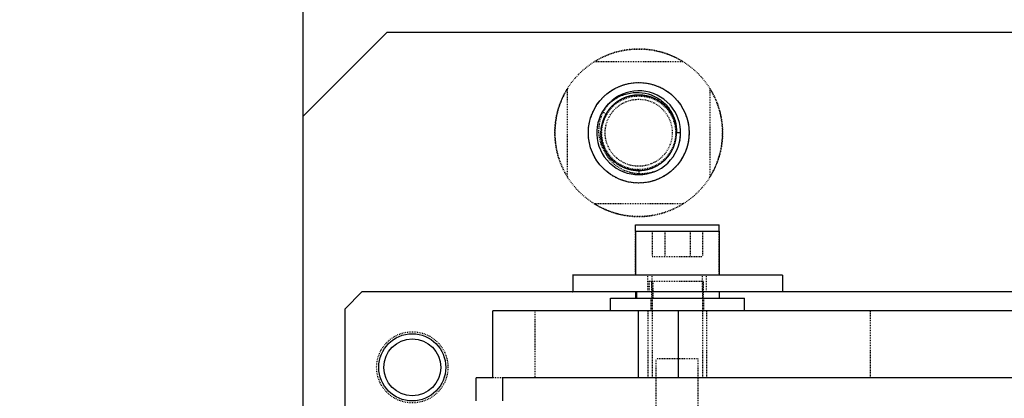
# Model space of a CAD drawing. Header units: millimetres. Extents: x -24622 to 2314, y -1603 to 2287.
# Tile 174 of 236: x -23 to 95, y 1466 to 1511. Entities that reach past the tile are written whole.
import ezdxf

# ---------------------------------------------------------------- set-up
doc = ezdxf.new("R2010")
doc.units = ezdxf.units.MM
doc.linetypes.add('HIDDEN', pattern=[0.2, 0.1, -0.1])
doc.layers.add('02___PRT_ALL_AXES', color=7, linetype='Continuous')
doc.layers.add('DEFAULT_2', color=8, linetype='HIDDEN')
doc.dimstyles.new('副本 22', dxfattribs={"dimtxt": 24, "dimasz": 12, "dimexe": 2.1, "dimexo": 2.7, "dimgap": 2, "dimtad": 0, "dimtxsty": 'Standard', "dimblk": 'OPEN30', "dimcen": 0, "dimclrd": 5, "dimclre": 3, "dimclrt": 256, "dimadec": 0, "dimazin": 2, "dimtm": 1e-09, "dimtfac": 0.6, "dimtofl": 0, "dimtmove": 0, "dimatfit": 3, "dimldrblk": 'OPEN30', "dimfxl": 0, "dimtolj": 1, "dimarcsym": 0})

# ---------------------------------------------------------------- blocks, each defined once
blk = doc.blocks.new('_Open30')
at = {"color": 0, "linetype": 'ByBlock', "lineweight": -2}
for p, q in [((-1, 0.2679), (0, 0)), ((0, 0), (-1, -0.2679)), ((0, 0), (-1, 0))]:
    blk.add_line(p, q, dxfattribs=at)
blk = doc.blocks.new('*D131')
at = {"color": 5, "linetype": 'ByBlock', "lineweight": -2}
for p, q in [((-124.45, 1434.42), (-124.45, 1446.42)), ((-124.45, 1322.42), (-124.45, 1422.42))]:
    blk.add_line(p, q, dxfattribs=at)
at = {"color": 3, "linetype": 'ByBlock', "lineweight": -2}
for p, q in [((-71.68, 1434.42), (-126.55, 1434.42)), ((18.32, 1310.42), (-126.55, 1310.42))]:
    blk.add_line(p, q, dxfattribs=at)
at = {"layer": 'Defpoints', "color": 0, "linetype": 'ByBlock'}
for p in [(-124.45, 1434.42), (-68.98, 1434.42), (21.02, 1310.42)]:
    blk.add_point(p, dxfattribs=at)
at = {"color": 5, "linetype": 'ByBlock', "lineweight": -2, "xscale": 12, "yscale": 12, "zscale": 12}
for p, rotation in [((-124.45, 1434.42), 90), ((-124.45, 1310.42), 270)]:
    blk.add_blockref('_Open30', p, dxfattribs=dict(at, rotation=rotation))
at = {"linetype": 'ByBlock', "insert": (-124.45, 1508.42), "char_height": 24, "attachment_point": 5, "rotation": 90}
blk.add_mtext('\\A1;124%%P15', dxfattribs=at)

msp = doc.modelspace()

# ---------------------------------------------------------------- linework, layer by layer
at = {"color": 7, "linetype": 'Continuous'}
for p, q in [((11.024, 1460.415), (11.024, 2000.415)), ((11.024, 1499.415), (21.024, 1509.415)), ((21.024, 1509.415), (203.024, 1509.415)), ((56.024, 1497.415), (55.524, 1497.415)), ((50.624, 1486.415), (60.624, 1486.415)), ((50.624, 1485.665), (50.624, 1486.415)), ((60.624, 1485.665), (60.624, 1486.415)), ((50.648, 1485.665), (60.648, 1485.665)), ((50.648, 1485.665), (50.648, 1480.415)), ((60.648, 1480.415), (60.648, 1485.665)), ((68.154, 1480.415), (43.154, 1480.415)), ((43.154, 1480.415), (43.154, 1478.415)), ((68.154, 1480.415), (68.154, 1478.415)), ((18.024, 1478.415), (16.024, 1476.415)), ((43.13, 1478.415), (18.024, 1478.415)), ((106.669, 1478.415), (43.154, 1478.415)), ((50.669, 1477.665), (50.669, 1478.415)), ((50.743, 1478.415), (50.743, 1477.665)), ((60.648, 1477.665), (60.648, 1478.415)), ((47.648, 1477.665), (63.648, 1477.665)), ((47.648, 1476.165), (47.648, 1477.665)), ((63.648, 1476.165), (63.648, 1477.665)), ((16.024, 1460.415), (16.024, 1476.415)), ((210.901, 1476.165), (33.648, 1476.165)), ((33.648, 1468.165), (33.648, 1476.165)), ((50.945, 1476.165), (50.945, 1468.165)), ((55.786, 1468.165), (55.786, 1476.165)), ((33.646, 1468.165), (31.648, 1468.165)), ((31.648, 1465.415), (31.648, 1468.165)), ((34.789, 1468.165), (34.789, 1465.415)), ((210.901, 1468.165), (34.801, 1468.165))]:
    msp.add_line(p, q, dxfattribs=at)
for radius in [4, 3.4]:
    msp.add_circle((24.024, 1469.415), radius, dxfattribs=at)
for centre, radius, start, end in [((51.024, 1497.415), 5, 144, 135), ((50.883, 1497.273), 4.974, 138.09271, 141.71857)]:
    msp.add_arc(centre, radius, start, end, dxfattribs=at)
at = {"color": 7, "linetype": 'Continuous', "start_tangent": (0.6679012, 0.7442499), "end_tangent": (-0.0441666, -0.9990242)}
msp.add_spline([(47.181, 1500.595), (48.296, 1501.521), (49.631, 1502.082), (51.072, 1502.226), (52.491, 1501.933), (53.755, 1501.227), (54.743, 1500.168), (55.355, 1498.855), (55.524, 1497.415)], degree=3, dxfattribs=at)
at = {"layer": '02___PRT_ALL_AXES', "color": 8, "linetype": 'HIDDEN'}
for centre, radius in [((51.024, 1497.415), 10), ((51.024, 1497.415), 4), ((24.024, 1469.415), 4.25)]:
    msp.add_circle(centre, radius, dxfattribs=at)
at = {"layer": '02___PRT_ALL_AXES', "color": 7, "linetype": 'Continuous'}
msp.add_circle((51.024, 1497.415), 6, dxfattribs=at)
at = {"layer": 'DEFAULT_2', "color": 8, "linetype": 'HIDDEN'}
for p, q in [((45.756, 1505.915), (56.292, 1505.915)), ((42.524, 1492.148), (42.524, 1502.683)), ((59.524, 1502.683), (59.524, 1492.148)), ((46.694, 1499.915), (47.213, 1499.615)), ((51.024, 1493.015), (51.024, 1492.415)), ((56.292, 1488.915), (45.756, 1488.915)), ((50.624, 1480.415), (50.624, 1485.665)), ((52.648, 1485.665), (52.648, 1482.665)), ((54.148, 1485.665), (54.148, 1482.665)), ((57.148, 1485.665), (57.148, 1482.665)), ((58.648, 1485.665), (58.648, 1482.665)), ((60.624, 1480.415), (60.624, 1485.665)), ((52.648, 1482.665), (58.648, 1482.665)), ((43.154, 1480.415), (43.118, 1480.415)), ((52.124, 1478.415), (52.124, 1480.415)), ((58.748, 1479.665), (52.148, 1479.665)), ((52.148, 1478.415), (52.148, 1479.665)), ((52.174, 1478.415), (52.174, 1479.665)), ((52.294, 1478.415), (52.294, 1479.665)), ((52.581, 1477.665), (52.581, 1479.665)), ((52.624, 1478.415), (52.624, 1480.415)), ((52.648, 1479.665), (52.648, 1468.165)), ((52.704, 1479.665), (52.704, 1477.665)), ((58.624, 1478.415), (58.624, 1480.415)), ((58.648, 1479.665), (58.648, 1468.165)), ((58.748, 1477.665), (58.748, 1479.665)), ((59.124, 1478.415), (59.124, 1480.415)), ((43.13, 1478.415), (43.154, 1478.415)), ((52.498, 1476.165), (52.498, 1477.665)), ((58.798, 1476.165), (58.798, 1477.665)), ((38.648, 1476.165), (38.648, 1468.165)), ((52.148, 1468.165), (52.148, 1476.165)), ((59.148, 1468.165), (59.148, 1476.165)), ((78.648, 1468.165), (78.648, 1476.165)), ((58.124, 1470.415), (53.124, 1470.415)), ((53.124, 1462.415), (53.124, 1470.415)), ((58.124, 1462.415), (58.124, 1470.415)), ((34.801, 1468.165), (33.648, 1468.165))]:
    msp.add_line(p, q, dxfattribs=at)
for radius in [6, 4.4]:
    msp.add_circle((51.024, 1497.415), radius, dxfattribs=at)
for centre, radius, start, end in [((51.024, 1497.415), 10, 58.21167, 121.78833), ((51.024, 1497.415), 10, 148.21167, 211.78833), ((51.024, 1497.415), 10, 328.21167, 31.78833), ((51.024, 1497.415), 5, 135, 144), ((50.916, 1497.205), 4.418, 150.27763, 152.22941), ((50.875, 1497.229), 4.371, 146.89919, 150.28061), ((50.957, 1497.184), 4.464, 152.2398, 163.24517), ((51.026, 1497.655), 4.783, 176.75237, 189.61674), ((50.995, 1497.42), 5.029, 344.57204, 359.171), ((51.08, 1497.415), 4.944, 359.19967, 359.99977), ((51.125, 1497.198), 4.635, 193.56782, 207.89708), ((51.143, 1497.21), 4.657, 207.91491, 213.14068), ((50.992, 1497.393), 4.961, 216.00219, 218.51026), ((51.25, 1497.495), 4.986, 287.14927, 287.83027), ((51.255, 1497.479), 4.97, 287.82858, 291.2639), ((51.024, 1497.415), 10, 238.21167, 301.78833)]:
    msp.add_arc(centre, radius, start, end, dxfattribs=at)
for points, start_tangent, end_tangent in [([(55.524, 1497.415), (55.333, 1496.119), (54.777, 1494.932), (53.902, 1493.957), (52.784, 1493.274), (51.516, 1492.942), (50.206, 1492.99), (48.966, 1493.413), (47.901, 1494.176), (47.1, 1495.213), (46.632, 1496.437), (46.536, 1497.744), (46.821, 1499.023), (47.462, 1500.166), (48.405, 1501.075), (49.571, 1501.674), (50.86, 1501.912), (52.162, 1501.769), (53.368, 1501.257), (54.375, 1500.418), (55.098, 1499.325), (55.476, 1498.071), (55.476, 1496.76), (55.098, 1495.505), (54.375, 1494.413), (53.368, 1493.574), (52.162, 1493.062), (50.86, 1492.918), (49.571, 1493.156), (48.405, 1493.756), (47.462, 1494.665), (46.821, 1495.808), (46.536, 1497.087), (46.632, 1498.394), (47.1, 1499.618), (47.901, 1500.655), (48.966, 1501.417), (50.206, 1501.841), (51.516, 1501.888), (52.784, 1501.557), (53.902, 1500.874), (54.777, 1499.898), (55.333, 1498.712), (55.524, 1497.415), (55.333, 1496.119), (54.777, 1494.932), (53.902, 1493.957), (52.784, 1493.274), (51.516, 1492.942), (50.206, 1492.99), (48.966, 1493.413), (47.901, 1494.176), (47.1, 1495.213), (46.632, 1496.437), (46.536, 1497.744), (46.821, 1499.023), (47.462, 1500.166), (48.405, 1501.075), (49.571, 1501.674), (50.86, 1501.912), (52.162, 1501.769), (53.368, 1501.257), (54.375, 1500.418), (55.098, 1499.325), (55.476, 1498.071), (55.476, 1496.76), (55.098, 1495.505), (54.375, 1494.413), (53.368, 1493.574), (52.162, 1493.062), (50.86, 1492.918), (49.571, 1493.156), (48.405, 1493.756), (47.462, 1494.665), (46.821, 1495.808), (46.536, 1497.087), (46.632, 1498.394), (47.1, 1499.618), (47.901, 1500.655), (48.966, 1501.417), (50.206, 1501.841), (51.516, 1501.888), (52.784, 1501.557), (53.902, 1500.874), (54.777, 1499.898), (55.333, 1498.712), (55.524, 1497.415)], (0, -1), (0, -1)), ([(55.524, 1497.415), (55.333, 1496.119), (54.777, 1494.932), (53.902, 1493.957), (52.784, 1493.274), (51.516, 1492.942), (50.206, 1492.99), (48.966, 1493.413), (47.901, 1494.176), (47.1, 1495.213), (46.632, 1496.437), (46.536, 1497.744), (46.821, 1499.023), (47.462, 1500.166), (48.405, 1501.075), (49.571, 1501.674), (50.86, 1501.912), (52.162, 1501.769), (53.368, 1501.257), (54.375, 1500.418), (55.098, 1499.325), (55.476, 1498.071), (55.476, 1496.76), (55.098, 1495.505), (54.375, 1494.413), (53.368, 1493.574), (52.162, 1493.062), (50.86, 1492.918), (49.571, 1493.156), (48.405, 1493.756), (47.462, 1494.665), (46.821, 1495.808), (46.536, 1497.087), (46.632, 1498.394), (47.1, 1499.618), (47.901, 1500.655), (48.966, 1501.417), (50.206, 1501.841), (51.516, 1501.888), (52.784, 1501.557), (53.902, 1500.874), (54.777, 1499.898), (55.333, 1498.712), (55.524, 1497.415), (55.333, 1496.119), (54.777, 1494.932), (53.902, 1493.957), (52.784, 1493.274), (51.516, 1492.942), (50.206, 1492.99), (48.966, 1493.413), (47.901, 1494.176), (47.1, 1495.213), (46.632, 1496.437), (46.536, 1497.744), (46.821, 1499.023), (47.462, 1500.166), (48.405, 1501.075), (49.571, 1501.674), (50.86, 1501.912), (52.162, 1501.769), (53.368, 1501.257), (54.375, 1500.418), (55.098, 1499.325), (55.476, 1498.071), (55.476, 1496.76), (55.098, 1495.505), (54.375, 1494.413), (53.368, 1493.574), (52.162, 1493.062), (50.86, 1492.918), (49.571, 1493.156), (48.405, 1493.756), (47.462, 1494.665), (46.821, 1495.808), (46.536, 1497.087), (46.632, 1498.394), (47.1, 1499.618), (47.901, 1500.655), (48.966, 1501.417), (50.206, 1501.841), (51.516, 1501.888), (52.784, 1501.557), (53.902, 1500.874), (54.777, 1499.898), (55.333, 1498.712), (55.524, 1497.415)], (0, -1), (0, -1)), ([(55.524, 1497.415), (55.333, 1496.119), (54.777, 1494.932), (53.902, 1493.957), (52.784, 1493.274), (51.516, 1492.942), (50.206, 1492.99), (48.966, 1493.413), (47.901, 1494.176), (47.1, 1495.213), (46.632, 1496.437), (46.536, 1497.744), (46.821, 1499.023), (47.462, 1500.166), (48.405, 1501.075), (49.571, 1501.674), (50.86, 1501.912), (52.162, 1501.769), (53.368, 1501.257), (54.375, 1500.418), (55.098, 1499.325), (55.476, 1498.071), (55.476, 1496.76), (55.098, 1495.505), (54.375, 1494.413), (53.368, 1493.574), (52.162, 1493.062), (50.86, 1492.918), (49.571, 1493.156), (48.405, 1493.756), (47.462, 1494.665), (46.821, 1495.808), (46.536, 1497.087), (46.632, 1498.394), (47.1, 1499.618), (47.901, 1500.655), (48.966, 1501.417), (50.206, 1501.841), (51.516, 1501.888), (52.784, 1501.557), (53.902, 1500.874), (54.777, 1499.898), (55.333, 1498.712), (55.524, 1497.415), (55.333, 1496.119), (54.777, 1494.932), (53.902, 1493.957), (52.784, 1493.274), (51.516, 1492.942), (50.206, 1492.99), (48.966, 1493.413), (47.901, 1494.176), (47.1, 1495.213), (46.632, 1496.437), (46.536, 1497.744), (46.821, 1499.023), (47.462, 1500.166), (48.405, 1501.075), (49.571, 1501.674), (50.86, 1501.912), (52.162, 1501.769), (53.368, 1501.257), (54.375, 1500.418), (55.098, 1499.325), (55.476, 1498.071), (55.476, 1496.76), (55.098, 1495.505), (54.375, 1494.413), (53.368, 1493.574), (52.162, 1493.062), (50.86, 1492.918), (49.571, 1493.156), (48.405, 1493.756), (47.462, 1494.665), (46.821, 1495.808), (46.536, 1497.087), (46.632, 1498.394), (47.1, 1499.618), (47.901, 1500.655), (48.966, 1501.417), (50.206, 1501.841), (51.516, 1501.888), (52.784, 1501.557), (53.902, 1500.874), (54.777, 1499.898), (55.333, 1498.712), (55.524, 1497.415)], (0, -1), (0, -1)), ([(55.524, 1497.415), (55.333, 1496.119), (54.777, 1494.932), (53.902, 1493.957), (52.784, 1493.274), (51.516, 1492.942), (50.206, 1492.99), (48.966, 1493.413), (47.901, 1494.176), (47.1, 1495.213), (46.632, 1496.437), (46.536, 1497.744), (46.821, 1499.023), (47.462, 1500.166), (48.405, 1501.075), (49.571, 1501.674), (50.86, 1501.912), (52.162, 1501.769), (53.368, 1501.257), (54.375, 1500.418), (55.098, 1499.325), (55.476, 1498.071), (55.476, 1496.76), (55.098, 1495.505), (54.375, 1494.413), (53.368, 1493.574), (52.162, 1493.062), (50.86, 1492.918), (49.571, 1493.156), (48.405, 1493.756), (47.462, 1494.665), (46.821, 1495.808), (46.536, 1497.087), (46.632, 1498.394), (47.1, 1499.618), (47.901, 1500.655), (48.966, 1501.417), (50.206, 1501.841), (51.516, 1501.888), (52.784, 1501.557), (53.902, 1500.874), (54.777, 1499.898), (55.333, 1498.712), (55.524, 1497.415), (55.333, 1496.119), (54.777, 1494.932), (53.902, 1493.957), (52.784, 1493.274), (51.516, 1492.942), (50.206, 1492.99), (48.966, 1493.413), (47.901, 1494.176), (47.1, 1495.213), (46.632, 1496.437), (46.536, 1497.744), (46.821, 1499.023), (47.462, 1500.166), (48.405, 1501.075), (49.571, 1501.674), (50.86, 1501.912), (52.162, 1501.769), (53.368, 1501.257), (54.375, 1500.418), (55.098, 1499.325), (55.476, 1498.071), (55.476, 1496.76), (55.098, 1495.505), (54.375, 1494.413), (53.368, 1493.574), (52.162, 1493.062), (50.86, 1492.918), (49.571, 1493.156), (48.405, 1493.756), (47.462, 1494.665), (46.821, 1495.808), (46.536, 1497.087), (46.632, 1498.394), (47.1, 1499.618), (47.901, 1500.655), (48.966, 1501.417), (50.206, 1501.841), (51.516, 1501.888), (52.784, 1501.557), (53.902, 1500.874), (54.777, 1499.898), (55.333, 1498.712), (55.524, 1497.415)], (0, -1), (0, -1)), ([(55.524, 1497.415), (55.333, 1496.119), (54.777, 1494.932), (53.902, 1493.957), (52.784, 1493.274), (51.516, 1492.942), (50.206, 1492.99), (48.966, 1493.413), (47.901, 1494.176), (47.1, 1495.213), (46.632, 1496.437), (46.536, 1497.744), (46.821, 1499.023), (47.462, 1500.166), (48.405, 1501.075), (49.571, 1501.674), (50.86, 1501.912), (52.162, 1501.769), (53.368, 1501.257), (54.375, 1500.418), (55.098, 1499.325), (55.476, 1498.071), (55.476, 1496.76), (55.098, 1495.505), (54.375, 1494.413), (53.368, 1493.574), (52.162, 1493.062), (50.86, 1492.918), (49.571, 1493.156), (48.405, 1493.756), (47.462, 1494.665), (46.821, 1495.808), (46.536, 1497.087), (46.632, 1498.394), (47.1, 1499.618), (47.901, 1500.655), (48.966, 1501.417), (50.206, 1501.841), (51.516, 1501.888), (52.784, 1501.557), (53.902, 1500.874), (54.777, 1499.898), (55.333, 1498.712), (55.524, 1497.415), (55.333, 1496.119), (54.777, 1494.932), (53.902, 1493.957), (52.784, 1493.274), (51.516, 1492.942), (50.206, 1492.99), (48.966, 1493.413), (47.901, 1494.176), (47.1, 1495.213), (46.632, 1496.437), (46.536, 1497.744), (46.821, 1499.023), (47.462, 1500.166), (48.405, 1501.075), (49.571, 1501.674), (50.86, 1501.912), (52.162, 1501.769), (53.368, 1501.257), (54.375, 1500.418), (55.098, 1499.325), (55.476, 1498.071), (55.476, 1496.76), (55.098, 1495.505), (54.375, 1494.413), (53.368, 1493.574), (52.162, 1493.062), (50.86, 1492.918), (49.571, 1493.156), (48.405, 1493.756), (47.462, 1494.665), (46.821, 1495.808), (46.536, 1497.087), (46.632, 1498.394), (47.1, 1499.618), (47.901, 1500.655), (48.966, 1501.417), (50.206, 1501.841), (51.516, 1501.888), (52.784, 1501.557), (53.902, 1500.874), (54.777, 1499.898), (55.333, 1498.712), (55.524, 1497.415)], (0, -1), (0, -1)), ([(55.524, 1497.415), (55.333, 1496.119), (54.777, 1494.932), (53.902, 1493.957), (52.784, 1493.274), (51.516, 1492.942), (50.206, 1492.99), (48.966, 1493.413), (47.901, 1494.176), (47.1, 1495.213), (46.632, 1496.437), (46.536, 1497.744), (46.821, 1499.023), (47.462, 1500.166), (48.405, 1501.075), (49.571, 1501.674), (50.86, 1501.912), (52.162, 1501.769), (53.368, 1501.257), (54.375, 1500.418), (55.098, 1499.325), (55.476, 1498.071), (55.476, 1496.76), (55.098, 1495.505), (54.375, 1494.413), (53.368, 1493.574), (52.162, 1493.062), (50.86, 1492.918), (49.571, 1493.156), (48.405, 1493.756), (47.462, 1494.665), (46.821, 1495.808), (46.536, 1497.087), (46.632, 1498.394), (47.1, 1499.618), (47.901, 1500.655), (48.966, 1501.417), (50.206, 1501.841), (51.516, 1501.888), (52.784, 1501.557), (53.902, 1500.874), (54.777, 1499.898), (55.333, 1498.712), (55.524, 1497.415), (55.333, 1496.119), (54.777, 1494.932), (53.902, 1493.957), (52.784, 1493.274), (51.516, 1492.942), (50.206, 1492.99), (48.966, 1493.413), (47.901, 1494.176), (47.1, 1495.213), (46.632, 1496.437), (46.536, 1497.744), (46.821, 1499.023), (47.462, 1500.166), (48.405, 1501.075), (49.571, 1501.674), (50.86, 1501.912), (52.162, 1501.769), (53.368, 1501.257), (54.375, 1500.418), (55.098, 1499.325), (55.476, 1498.071), (55.476, 1496.76), (55.098, 1495.505), (54.375, 1494.413), (53.368, 1493.574), (52.162, 1493.062), (50.86, 1492.918), (49.571, 1493.156), (48.405, 1493.756), (47.462, 1494.665), (46.821, 1495.808), (46.536, 1497.087), (46.632, 1498.394), (47.1, 1499.618), (47.901, 1500.655), (48.966, 1501.417), (50.206, 1501.841), (51.516, 1501.888), (52.784, 1501.557), (53.902, 1500.874), (54.777, 1499.898), (55.333, 1498.712), (55.524, 1497.415)], (0, -1), (0, -1)), ([(55.524, 1497.415), (55.333, 1496.119), (54.777, 1494.932), (53.902, 1493.957), (52.784, 1493.274), (51.516, 1492.942), (50.206, 1492.99), (48.966, 1493.413), (47.901, 1494.176), (47.1, 1495.213), (46.632, 1496.437), (46.536, 1497.744), (46.821, 1499.023), (47.462, 1500.166), (48.405, 1501.075), (49.571, 1501.674), (50.86, 1501.912), (52.162, 1501.769), (53.368, 1501.257), (54.375, 1500.418), (55.098, 1499.325), (55.476, 1498.071), (55.476, 1496.76), (55.098, 1495.505), (54.375, 1494.413), (53.368, 1493.574), (52.162, 1493.062), (50.86, 1492.918), (49.571, 1493.156), (48.405, 1493.756), (47.462, 1494.665), (46.821, 1495.808), (46.536, 1497.087), (46.632, 1498.394), (47.1, 1499.618), (47.901, 1500.655), (48.966, 1501.417), (50.206, 1501.841), (51.516, 1501.888), (52.784, 1501.557), (53.902, 1500.874), (54.777, 1499.898), (55.333, 1498.712), (55.524, 1497.415), (55.333, 1496.119), (54.777, 1494.932), (53.902, 1493.957), (52.784, 1493.274), (51.516, 1492.942), (50.206, 1492.99), (48.966, 1493.413), (47.901, 1494.176), (47.1, 1495.213), (46.632, 1496.437), (46.536, 1497.744), (46.821, 1499.023), (47.462, 1500.166), (48.405, 1501.075), (49.571, 1501.674), (50.86, 1501.912), (52.162, 1501.769), (53.368, 1501.257), (54.375, 1500.418), (55.098, 1499.325), (55.476, 1498.071), (55.476, 1496.76), (55.098, 1495.505), (54.375, 1494.413), (53.368, 1493.574), (52.162, 1493.062), (50.86, 1492.918), (49.571, 1493.156), (48.405, 1493.756), (47.462, 1494.665), (46.821, 1495.808), (46.536, 1497.087), (46.632, 1498.394), (47.1, 1499.618), (47.901, 1500.655), (48.966, 1501.417), (50.206, 1501.841), (51.516, 1501.888), (52.784, 1501.557), (53.902, 1500.874), (54.777, 1499.898), (55.333, 1498.712), (55.524, 1497.415)], (0, -1), (0, -1)), ([(55.524, 1497.415), (55.333, 1496.119), (54.777, 1494.932), (53.902, 1493.957), (52.784, 1493.274), (51.516, 1492.942), (50.206, 1492.99), (48.966, 1493.413), (47.901, 1494.176), (47.1, 1495.213), (46.632, 1496.437), (46.536, 1497.744), (46.821, 1499.023), (47.462, 1500.166), (48.405, 1501.075), (49.571, 1501.674), (50.86, 1501.912), (52.162, 1501.769), (53.368, 1501.257), (54.375, 1500.418), (55.098, 1499.325), (55.476, 1498.071), (55.476, 1496.76), (55.098, 1495.505), (54.375, 1494.413), (53.368, 1493.574), (52.162, 1493.062), (50.86, 1492.918), (49.571, 1493.156), (48.405, 1493.756), (47.462, 1494.665), (46.821, 1495.808), (46.536, 1497.087), (46.632, 1498.394), (47.1, 1499.618), (47.901, 1500.655), (48.966, 1501.417), (50.206, 1501.841), (51.516, 1501.888), (52.784, 1501.557), (53.902, 1500.874), (54.777, 1499.898), (55.333, 1498.712), (55.524, 1497.415), (55.333, 1496.119), (54.777, 1494.932), (53.902, 1493.957), (52.784, 1493.274), (51.516, 1492.942), (50.206, 1492.99), (48.966, 1493.413), (47.901, 1494.176), (47.1, 1495.213), (46.632, 1496.437), (46.536, 1497.744), (46.821, 1499.023), (47.462, 1500.166), (48.405, 1501.075), (49.571, 1501.674), (50.86, 1501.912), (52.162, 1501.769), (53.368, 1501.257), (54.375, 1500.418), (55.098, 1499.325), (55.476, 1498.071), (55.476, 1496.76), (55.098, 1495.505), (54.375, 1494.413), (53.368, 1493.574), (52.162, 1493.062), (50.86, 1492.918), (49.571, 1493.156), (48.405, 1493.756), (47.462, 1494.665), (46.821, 1495.808), (46.536, 1497.087), (46.632, 1498.394), (47.1, 1499.618), (47.901, 1500.655), (48.966, 1501.417), (50.206, 1501.841), (51.516, 1501.888), (52.784, 1501.557), (53.902, 1500.874), (54.777, 1499.898), (55.333, 1498.712), (55.524, 1497.415)], (0, -1), (0, -1)), ([(55.524, 1497.415), (55.333, 1496.119), (54.777, 1494.932), (53.902, 1493.957), (52.784, 1493.274), (51.516, 1492.942), (50.206, 1492.99), (48.966, 1493.413), (47.901, 1494.176), (47.1, 1495.213), (46.632, 1496.437), (46.536, 1497.744), (46.821, 1499.023), (47.462, 1500.166), (48.405, 1501.075), (49.571, 1501.674), (50.86, 1501.912), (52.162, 1501.769), (53.368, 1501.257), (54.375, 1500.418), (55.098, 1499.325), (55.476, 1498.071), (55.476, 1496.76), (55.098, 1495.505), (54.375, 1494.413), (53.368, 1493.574), (52.162, 1493.062), (50.86, 1492.918), (49.571, 1493.156), (48.405, 1493.756), (47.462, 1494.665), (46.821, 1495.808), (46.536, 1497.087), (46.632, 1498.394), (47.1, 1499.618), (47.901, 1500.655), (48.966, 1501.417), (50.206, 1501.841), (51.516, 1501.888), (52.784, 1501.557), (53.902, 1500.874), (54.777, 1499.898), (55.333, 1498.712), (55.524, 1497.415), (55.333, 1496.119), (54.777, 1494.932), (53.902, 1493.957), (52.784, 1493.274), (51.516, 1492.942), (50.206, 1492.99), (48.966, 1493.413), (47.901, 1494.176), (47.1, 1495.213), (46.632, 1496.437), (46.536, 1497.744), (46.821, 1499.023), (47.462, 1500.166), (48.405, 1501.075), (49.571, 1501.674), (50.86, 1501.912), (52.162, 1501.769), (53.368, 1501.257), (54.375, 1500.418), (55.098, 1499.325), (55.476, 1498.071), (55.476, 1496.76), (55.098, 1495.505), (54.375, 1494.413), (53.368, 1493.574), (52.162, 1493.062), (50.86, 1492.918), (49.571, 1493.156), (48.405, 1493.756), (47.462, 1494.665), (46.821, 1495.808), (46.536, 1497.087), (46.632, 1498.394), (47.1, 1499.618), (47.901, 1500.655), (48.966, 1501.417), (50.206, 1501.841), (51.516, 1501.888), (52.784, 1501.557), (53.902, 1500.874), (54.777, 1499.898), (55.333, 1498.712), (55.524, 1497.415)], (0, -1), (0, -1)), ([(55.524, 1497.415), (55.333, 1496.119), (54.777, 1494.932), (53.902, 1493.957), (52.784, 1493.274), (51.516, 1492.942), (50.206, 1492.99), (48.966, 1493.413), (47.901, 1494.176), (47.1, 1495.213), (46.632, 1496.437), (46.536, 1497.744), (46.821, 1499.023), (47.462, 1500.166), (48.405, 1501.075), (49.571, 1501.674), (50.86, 1501.912), (52.162, 1501.769), (53.368, 1501.257), (54.375, 1500.418), (55.098, 1499.325), (55.476, 1498.071), (55.476, 1496.76), (55.098, 1495.505), (54.375, 1494.413), (53.368, 1493.574), (52.162, 1493.062), (50.86, 1492.918), (49.571, 1493.156), (48.405, 1493.756), (47.462, 1494.665), (46.821, 1495.808), (46.536, 1497.087), (46.632, 1498.394), (47.1, 1499.618), (47.901, 1500.655), (48.966, 1501.417), (50.206, 1501.841), (51.516, 1501.888), (52.784, 1501.557), (53.902, 1500.874), (54.777, 1499.898), (55.333, 1498.712), (55.524, 1497.415), (55.333, 1496.119), (54.777, 1494.932), (53.902, 1493.957), (52.784, 1493.274), (51.516, 1492.942), (50.206, 1492.99), (48.966, 1493.413), (47.901, 1494.176), (47.1, 1495.213), (46.632, 1496.437), (46.536, 1497.744), (46.821, 1499.023), (47.462, 1500.166), (48.405, 1501.075), (49.571, 1501.674), (50.86, 1501.912), (52.162, 1501.769), (53.368, 1501.257), (54.375, 1500.418), (55.098, 1499.325), (55.476, 1498.071), (55.476, 1496.76), (55.098, 1495.505), (54.375, 1494.413), (53.368, 1493.574), (52.162, 1493.062), (50.86, 1492.918), (49.571, 1493.156), (48.405, 1493.756), (47.462, 1494.665), (46.821, 1495.808), (46.536, 1497.087), (46.632, 1498.394), (47.1, 1499.618), (47.901, 1500.655), (48.966, 1501.417), (50.206, 1501.841), (51.516, 1501.888), (52.784, 1501.557), (53.902, 1500.874), (54.777, 1499.898), (55.333, 1498.712), (55.524, 1497.415)], (0, -1), (0, -1)), ([(55.524, 1497.415), (55.333, 1496.119), (54.777, 1494.932), (53.902, 1493.957), (52.784, 1493.274), (51.516, 1492.942), (50.206, 1492.99), (48.966, 1493.413), (47.901, 1494.176), (47.1, 1495.213), (46.632, 1496.437), (46.536, 1497.744), (46.821, 1499.023), (47.462, 1500.166), (48.405, 1501.075), (49.571, 1501.674), (50.86, 1501.912), (52.162, 1501.769), (53.368, 1501.257), (54.375, 1500.418), (55.098, 1499.325), (55.476, 1498.071), (55.476, 1496.76), (55.098, 1495.505), (54.375, 1494.413), (53.368, 1493.574), (52.162, 1493.062), (50.86, 1492.918), (49.571, 1493.156), (48.405, 1493.756), (47.462, 1494.665), (46.821, 1495.808), (46.536, 1497.087), (46.632, 1498.394), (47.1, 1499.618), (47.901, 1500.655), (48.966, 1501.417), (50.206, 1501.841), (51.516, 1501.888), (52.784, 1501.557), (53.902, 1500.874), (54.777, 1499.898), (55.333, 1498.712), (55.524, 1497.415), (55.333, 1496.119), (54.777, 1494.932), (53.902, 1493.957), (52.784, 1493.274), (51.516, 1492.942), (50.206, 1492.99), (48.966, 1493.413), (47.901, 1494.176), (47.1, 1495.213), (46.632, 1496.437), (46.536, 1497.744), (46.821, 1499.023), (47.462, 1500.166), (48.405, 1501.075), (49.571, 1501.674), (50.86, 1501.912), (52.162, 1501.769), (53.368, 1501.257), (54.375, 1500.418), (55.098, 1499.325), (55.476, 1498.071), (55.476, 1496.76), (55.098, 1495.505), (54.375, 1494.413), (53.368, 1493.574), (52.162, 1493.062), (50.86, 1492.918), (49.571, 1493.156), (48.405, 1493.756), (47.462, 1494.665), (46.821, 1495.808), (46.536, 1497.087), (46.632, 1498.394), (47.1, 1499.618), (47.901, 1500.655), (48.966, 1501.417), (50.206, 1501.841), (51.516, 1501.888), (52.784, 1501.557), (53.902, 1500.874), (54.777, 1499.898), (55.333, 1498.712), (55.524, 1497.415)], (0, -1), (0, -1)), ([(55.524, 1497.415), (55.333, 1496.119), (54.777, 1494.932), (53.902, 1493.957), (52.784, 1493.274), (51.516, 1492.942), (50.206, 1492.99), (48.966, 1493.413), (47.901, 1494.176), (47.1, 1495.213), (46.632, 1496.437), (46.536, 1497.744), (46.821, 1499.023), (47.462, 1500.166), (48.405, 1501.075), (49.571, 1501.674), (50.86, 1501.912), (52.162, 1501.769), (53.368, 1501.257), (54.375, 1500.418), (55.098, 1499.325), (55.476, 1498.071), (55.476, 1496.76), (55.098, 1495.505), (54.375, 1494.413), (53.368, 1493.574), (52.162, 1493.062), (50.86, 1492.918), (49.571, 1493.156), (48.405, 1493.756), (47.462, 1494.665), (46.821, 1495.808), (46.536, 1497.087), (46.632, 1498.394), (47.1, 1499.618), (47.901, 1500.655), (48.966, 1501.417), (50.206, 1501.841), (51.516, 1501.888), (52.784, 1501.557), (53.902, 1500.874), (54.777, 1499.898), (55.333, 1498.712), (55.524, 1497.415), (55.333, 1496.119), (54.777, 1494.932), (53.902, 1493.957), (52.784, 1493.274), (51.516, 1492.942), (50.206, 1492.99), (48.966, 1493.413), (47.901, 1494.176), (47.1, 1495.213), (46.632, 1496.437), (46.536, 1497.744), (46.821, 1499.023), (47.462, 1500.166), (48.405, 1501.075), (49.571, 1501.674), (50.86, 1501.912), (52.162, 1501.769), (53.368, 1501.257), (54.375, 1500.418), (55.098, 1499.325), (55.476, 1498.071), (55.476, 1496.76), (55.098, 1495.505), (54.375, 1494.413), (53.368, 1493.574), (52.162, 1493.062), (50.86, 1492.918), (49.571, 1493.156), (48.405, 1493.756), (47.462, 1494.665), (46.821, 1495.808), (46.536, 1497.087), (46.632, 1498.394), (47.1, 1499.618), (47.901, 1500.655), (48.966, 1501.417), (50.206, 1501.841), (51.516, 1501.888), (52.784, 1501.557), (53.902, 1500.874), (54.777, 1499.898), (55.333, 1498.712), (55.524, 1497.415)], (0, -1), (0, -1)), ([(55.524, 1497.415), (55.333, 1496.119), (54.777, 1494.932), (53.902, 1493.957), (52.784, 1493.274), (51.516, 1492.942), (50.206, 1492.99), (48.966, 1493.413), (47.901, 1494.176), (47.1, 1495.213), (46.632, 1496.437), (46.536, 1497.744), (46.821, 1499.023), (47.462, 1500.166), (48.405, 1501.075), (49.571, 1501.674), (50.86, 1501.912), (52.162, 1501.769), (53.368, 1501.257), (54.375, 1500.418), (55.098, 1499.325), (55.476, 1498.071), (55.476, 1496.76), (55.098, 1495.505), (54.375, 1494.413), (53.368, 1493.574), (52.162, 1493.062), (50.86, 1492.918), (49.571, 1493.156), (48.405, 1493.756), (47.462, 1494.665), (46.821, 1495.808), (46.536, 1497.087), (46.632, 1498.394), (47.1, 1499.618), (47.901, 1500.655), (48.966, 1501.417), (50.206, 1501.841), (51.516, 1501.888), (52.784, 1501.557), (53.902, 1500.874), (54.777, 1499.898), (55.333, 1498.712), (55.524, 1497.415), (55.333, 1496.119), (54.777, 1494.932), (53.902, 1493.957), (52.784, 1493.274), (51.516, 1492.942), (50.206, 1492.99), (48.966, 1493.413), (47.901, 1494.176), (47.1, 1495.213), (46.632, 1496.437), (46.536, 1497.744), (46.821, 1499.023), (47.462, 1500.166), (48.405, 1501.075), (49.571, 1501.674), (50.86, 1501.912), (52.162, 1501.769), (53.368, 1501.257), (54.375, 1500.418), (55.098, 1499.325), (55.476, 1498.071), (55.476, 1496.76), (55.098, 1495.505), (54.375, 1494.413), (53.368, 1493.574), (52.162, 1493.062), (50.86, 1492.918), (49.571, 1493.156), (48.405, 1493.756), (47.462, 1494.665), (46.821, 1495.808), (46.536, 1497.087), (46.632, 1498.394), (47.1, 1499.618), (47.901, 1500.655), (48.966, 1501.417), (50.206, 1501.841), (51.516, 1501.888), (52.784, 1501.557), (53.902, 1500.874), (54.777, 1499.898), (55.333, 1498.712), (55.524, 1497.415)], (0, -1), (0, -1)), ([(55.524, 1497.415), (55.333, 1496.119), (54.777, 1494.932), (53.902, 1493.957), (52.784, 1493.274), (51.516, 1492.942), (50.206, 1492.99), (48.966, 1493.413), (47.901, 1494.176), (47.1, 1495.213), (46.632, 1496.437), (46.536, 1497.744), (46.821, 1499.023), (47.462, 1500.166), (48.405, 1501.075), (49.571, 1501.674), (50.86, 1501.912), (52.162, 1501.769), (53.368, 1501.257), (54.375, 1500.418), (55.098, 1499.325), (55.476, 1498.071), (55.476, 1496.76), (55.098, 1495.505), (54.375, 1494.413), (53.368, 1493.574), (52.162, 1493.062), (50.86, 1492.918), (49.571, 1493.156), (48.405, 1493.756), (47.462, 1494.665), (46.821, 1495.808), (46.536, 1497.087), (46.632, 1498.394), (47.1, 1499.618), (47.901, 1500.655), (48.966, 1501.417), (50.206, 1501.841), (51.516, 1501.888), (52.784, 1501.557), (53.902, 1500.874), (54.777, 1499.898), (55.333, 1498.712), (55.524, 1497.415), (55.333, 1496.119), (54.777, 1494.932), (53.902, 1493.957), (52.784, 1493.274), (51.516, 1492.942), (50.206, 1492.99), (48.966, 1493.413), (47.901, 1494.176), (47.1, 1495.213), (46.632, 1496.437), (46.536, 1497.744), (46.821, 1499.023), (47.462, 1500.166), (48.405, 1501.075), (49.571, 1501.674), (50.86, 1501.912), (52.162, 1501.769), (53.368, 1501.257), (54.375, 1500.418), (55.098, 1499.325), (55.476, 1498.071), (55.476, 1496.76), (55.098, 1495.505), (54.375, 1494.413), (53.368, 1493.574), (52.162, 1493.062), (50.86, 1492.918), (49.571, 1493.156), (48.405, 1493.756), (47.462, 1494.665), (46.821, 1495.808), (46.536, 1497.087), (46.632, 1498.394), (47.1, 1499.618), (47.901, 1500.655), (48.966, 1501.417), (50.206, 1501.841), (51.516, 1501.888), (52.784, 1501.557), (53.902, 1500.874), (54.777, 1499.898), (55.333, 1498.712), (55.524, 1497.415)], (0, -1), (0, -1)), ([(55.524, 1497.415), (55.333, 1496.119), (54.777, 1494.932), (53.902, 1493.957), (52.784, 1493.274), (51.516, 1492.942), (50.206, 1492.99), (48.966, 1493.413), (47.901, 1494.176), (47.1, 1495.213), (46.632, 1496.437), (46.536, 1497.744), (46.821, 1499.023), (47.462, 1500.166), (48.405, 1501.075), (49.571, 1501.674), (50.86, 1501.912), (52.162, 1501.769), (53.368, 1501.257), (54.375, 1500.418), (55.098, 1499.325), (55.476, 1498.071), (55.476, 1496.76), (55.098, 1495.505), (54.375, 1494.413), (53.368, 1493.574), (52.162, 1493.062), (50.86, 1492.918), (49.571, 1493.156), (48.405, 1493.756), (47.462, 1494.665), (46.821, 1495.808), (46.536, 1497.087), (46.632, 1498.394), (47.1, 1499.618), (47.901, 1500.655), (48.966, 1501.417), (50.206, 1501.841), (51.516, 1501.888), (52.784, 1501.557), (53.902, 1500.874), (54.777, 1499.898), (55.333, 1498.712), (55.524, 1497.415), (55.333, 1496.119), (54.777, 1494.932), (53.902, 1493.957), (52.784, 1493.274), (51.516, 1492.942), (50.206, 1492.99), (48.966, 1493.413), (47.901, 1494.176), (47.1, 1495.213), (46.632, 1496.437), (46.536, 1497.744), (46.821, 1499.023), (47.462, 1500.166), (48.405, 1501.075), (49.571, 1501.674), (50.86, 1501.912), (52.162, 1501.769), (53.368, 1501.257), (54.375, 1500.418), (55.098, 1499.325), (55.476, 1498.071), (55.476, 1496.76), (55.098, 1495.505), (54.375, 1494.413), (53.368, 1493.574), (52.162, 1493.062), (50.86, 1492.918), (49.571, 1493.156), (48.405, 1493.756), (47.462, 1494.665), (46.821, 1495.808), (46.536, 1497.087), (46.632, 1498.394), (47.1, 1499.618), (47.901, 1500.655), (48.966, 1501.417), (50.206, 1501.841), (51.516, 1501.888), (52.784, 1501.557), (53.902, 1500.874), (54.777, 1499.898), (55.333, 1498.712), (55.524, 1497.415)], (0, -1), (0, -1)), ([(55.524, 1497.415), (55.333, 1496.119), (54.777, 1494.932), (53.902, 1493.957), (52.784, 1493.274), (51.516, 1492.942), (50.206, 1492.99), (48.966, 1493.413), (47.901, 1494.176), (47.1, 1495.213), (46.632, 1496.437), (46.536, 1497.744), (46.821, 1499.023), (47.462, 1500.166), (48.405, 1501.075), (49.571, 1501.674), (50.86, 1501.912), (52.162, 1501.769), (53.368, 1501.257), (54.375, 1500.418), (55.098, 1499.325), (55.476, 1498.071), (55.476, 1496.76), (55.098, 1495.505), (54.375, 1494.413), (53.368, 1493.574), (52.162, 1493.062), (50.86, 1492.918), (49.571, 1493.156), (48.405, 1493.756), (47.462, 1494.665), (46.821, 1495.808), (46.536, 1497.087), (46.632, 1498.394), (47.1, 1499.618), (47.901, 1500.655), (48.966, 1501.417), (50.206, 1501.841), (51.516, 1501.888), (52.784, 1501.557), (53.902, 1500.874), (54.777, 1499.898), (55.333, 1498.712), (55.524, 1497.415), (55.333, 1496.119), (54.777, 1494.932), (53.902, 1493.957), (52.784, 1493.274), (51.516, 1492.942), (50.206, 1492.99), (48.966, 1493.413), (47.901, 1494.176), (47.1, 1495.213), (46.632, 1496.437), (46.536, 1497.744), (46.821, 1499.023), (47.462, 1500.166), (48.405, 1501.075), (49.571, 1501.674), (50.86, 1501.912), (52.162, 1501.769), (53.368, 1501.257), (54.375, 1500.418), (55.098, 1499.325), (55.476, 1498.071), (55.476, 1496.76), (55.098, 1495.505), (54.375, 1494.413), (53.368, 1493.574), (52.162, 1493.062), (50.86, 1492.918), (49.571, 1493.156), (48.405, 1493.756), (47.462, 1494.665), (46.821, 1495.808), (46.536, 1497.087), (46.632, 1498.394), (47.1, 1499.618), (47.901, 1500.655), (48.966, 1501.417), (50.206, 1501.841), (51.516, 1501.888), (52.784, 1501.557), (53.902, 1500.874), (54.777, 1499.898), (55.333, 1498.712), (55.524, 1497.415)], (0, -1), (0, -1)), ([(55.524, 1497.415), (55.333, 1496.119), (54.777, 1494.932), (53.902, 1493.957), (52.784, 1493.274), (51.516, 1492.942), (50.206, 1492.99), (48.966, 1493.413), (47.901, 1494.176), (47.1, 1495.213), (46.632, 1496.437), (46.536, 1497.744), (46.821, 1499.023), (47.462, 1500.166), (48.405, 1501.075), (49.571, 1501.674), (50.86, 1501.912), (52.162, 1501.769), (53.368, 1501.257), (54.375, 1500.418), (55.098, 1499.325), (55.476, 1498.071), (55.476, 1496.76), (55.098, 1495.505), (54.375, 1494.413), (53.368, 1493.574), (52.162, 1493.062), (50.86, 1492.918), (49.571, 1493.156), (48.405, 1493.756), (47.462, 1494.665), (46.821, 1495.808), (46.536, 1497.087), (46.632, 1498.394), (47.1, 1499.618), (47.901, 1500.655), (48.966, 1501.417), (50.206, 1501.841), (51.516, 1501.888), (52.784, 1501.557), (53.902, 1500.874), (54.777, 1499.898), (55.333, 1498.712), (55.524, 1497.415), (55.333, 1496.119), (54.777, 1494.932), (53.902, 1493.957), (52.784, 1493.274), (51.516, 1492.942), (50.206, 1492.99), (48.966, 1493.413), (47.901, 1494.176), (47.1, 1495.213), (46.632, 1496.437), (46.536, 1497.744), (46.821, 1499.023), (47.462, 1500.166), (48.405, 1501.075), (49.571, 1501.674), (50.86, 1501.912), (52.162, 1501.769), (53.368, 1501.257), (54.375, 1500.418), (55.098, 1499.325), (55.476, 1498.071), (55.476, 1496.76), (55.098, 1495.505), (54.375, 1494.413), (53.368, 1493.574), (52.162, 1493.062), (50.86, 1492.918), (49.571, 1493.156), (48.405, 1493.756), (47.462, 1494.665), (46.821, 1495.808), (46.536, 1497.087), (46.632, 1498.394), (47.1, 1499.618), (47.901, 1500.655), (48.966, 1501.417), (50.206, 1501.841), (51.516, 1501.888), (52.784, 1501.557), (53.902, 1500.874), (54.777, 1499.898), (55.333, 1498.712), (55.524, 1497.415)], (0, -1), (0, -1)), ([(55.524, 1497.415), (55.333, 1496.119), (54.777, 1494.932), (53.902, 1493.957), (52.784, 1493.274), (51.516, 1492.942), (50.206, 1492.99), (48.966, 1493.413), (47.901, 1494.176), (47.1, 1495.213), (46.632, 1496.437), (46.536, 1497.744), (46.821, 1499.023), (47.462, 1500.166), (48.405, 1501.075), (49.571, 1501.674), (50.86, 1501.912), (52.162, 1501.769), (53.368, 1501.257), (54.375, 1500.418), (55.098, 1499.325), (55.476, 1498.071), (55.476, 1496.76), (55.098, 1495.505), (54.375, 1494.413), (53.368, 1493.574), (52.162, 1493.062), (50.86, 1492.918), (49.571, 1493.156), (48.405, 1493.756), (47.462, 1494.665), (46.821, 1495.808), (46.536, 1497.087), (46.632, 1498.394), (47.1, 1499.618), (47.901, 1500.655), (48.966, 1501.417), (50.206, 1501.841), (51.516, 1501.888), (52.784, 1501.557), (53.902, 1500.874), (54.777, 1499.898), (55.333, 1498.712), (55.524, 1497.415), (55.333, 1496.119), (54.777, 1494.932), (53.902, 1493.957), (52.784, 1493.274), (51.516, 1492.942), (50.206, 1492.99), (48.966, 1493.413), (47.901, 1494.176), (47.1, 1495.213), (46.632, 1496.437), (46.536, 1497.744), (46.821, 1499.023), (47.462, 1500.166), (48.405, 1501.075), (49.571, 1501.674), (50.86, 1501.912), (52.162, 1501.769), (53.368, 1501.257), (54.375, 1500.418), (55.098, 1499.325), (55.476, 1498.071), (55.476, 1496.76), (55.098, 1495.505), (54.375, 1494.413), (53.368, 1493.574), (52.162, 1493.062), (50.86, 1492.918), (49.571, 1493.156), (48.405, 1493.756), (47.462, 1494.665), (46.821, 1495.808), (46.536, 1497.087), (46.632, 1498.394), (47.1, 1499.618), (47.901, 1500.655), (48.966, 1501.417), (50.206, 1501.841), (51.516, 1501.888), (52.784, 1501.557), (53.902, 1500.874), (54.777, 1499.898), (55.333, 1498.712), (55.524, 1497.415)], (0, -1), (0, -1)), ([(48.085, 1501.461), (46.792, 1499.888), (46.251, 1497.926)], (-0.7800637, -0.6257002), (-0.0567941, -0.9983859)), ([(46.619, 1496.111), (46.494, 1497.295), (46.682, 1498.471)], (-0.2338315, 0.9722771), (0.2880414, 0.957618)), ([(46.31, 1496.856), (46.869, 1495.299), (47.937, 1494.037), (49.384, 1493.236), (51.024, 1493.015)], (0.1676179, -0.985852), (0.9985313, 0.0541777)), ([(52.72, 1492.73), (51.184, 1492.51), (49.657, 1492.781), (48.295, 1493.523), (47.244, 1494.664)], (-0.9555396, -0.2948627), (-0.5466423, 0.8373662))]:
    msp.add_spline(points, degree=3, dxfattribs=dict(at, start_tangent=start_tangent, end_tangent=end_tangent))

# ---------------------------------------------------------------- dimensions: what is measured, and where the dimension line sits
at = {"color": 5, "linetype": 'ByBlock'}
dim = msp.add_linear_dim(base=(-124.448, 1434.415), p1=(21.024, 1310.415), p2=(-68.976, 1434.415), angle=90, text='<>%%P15', dimstyle='副本 22', dxfattribs=at)
dim.commit()
dim.dimension.update_dxf_attribs({"geometry": '*D131', "text_midpoint": (-124.448, 1508.415)})

doc.saveas('drawing.dxf')
